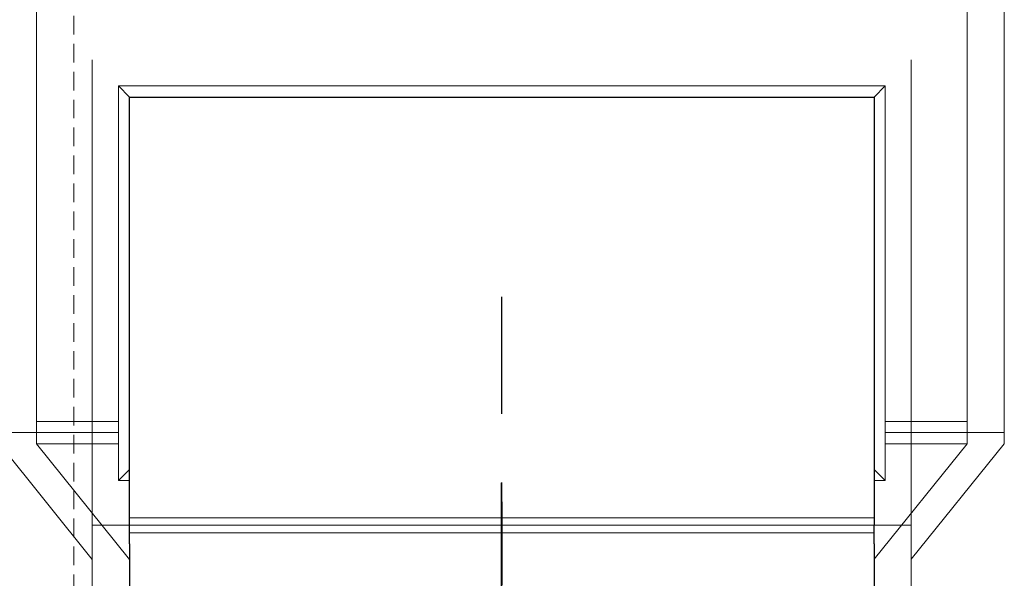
# Model space of a CAD drawing. Header units: millimetres. Extents: x -1465 to 393277, y -3788 to 454312.
# Tile 119 of 256: x 17525 to 20170, y 12999 to 14500. Entities that reach past the tile are written whole.
import ezdxf

# ---------------------------------------------------------------- set-up
doc = ezdxf.new("R2010")
doc.units = ezdxf.units.MM
doc.linetypes.add('DASHED', pattern=[0.75, 0.5, -0.25])
for name, color, linetype in [('FLUID-Cz2', 8, 'Continuous'), ('FLUID-Cz2-150-ARRDU', 8, 'Continuous'), ('FLUID-Cz2-INS', 8, 'Continuous'), ('FLUID-Wy2', 8, 'Continuous'), ('FLUID-Wy2-150-ARRDU', 8, 'Continuous'), ('FLUID-Wy2-150-ARRGR', 8, 'Continuous'), ('FLUID-Wy2-INS', 8, 'Continuous'), ('Konstrukcja - Siatka mod', 8, 'Continuous')]:
    doc.layers.add(name, color=color, linetype=linetype)

msp = doc.modelspace()

# ---------------------------------------------------------------- linework, layer by layer
at = {"layer": 'FLUID-Cz2', "color": 8, "linetype": 'Continuous', "lineweight": 13, "ltscale": 100}
for p, q in [((17569.9, 13390.7), (17569.9, 14670.7)), ((20069.9, 14670.7), (20069.9, 13390.7)), ((17569.9, 13390.8), (17569.9, 13360.8)), ((20069.9, 13390.8), (20069.9, 13360.8)), ((17569.9, 13360.8), (17819.9, 13050.1)), ((20069.9, 13360.8), (19819.9, 13050.9))]:
    msp.add_line(p, q, dxfattribs=at)
at = {"layer": 'FLUID-Cz2', "color": 8, "linetype": 'Continuous', "lineweight": 18, "ltscale": 100}
for p, q in [((17569.9, 13420.7), (17789.9, 13420.7)), ((19849.9, 13420.7), (20069.9, 13420.7)), ((17789.9, 13390.8), (17720, 13390.8)), ((17720, 13390.7), (17789.9, 13390.7)), ((19919.8, 13390.8), (19849.9, 13390.8)), ((19849.9, 13390.7), (19919.8, 13390.7)), ((17569.9, 13360.8), (17789.9, 13360.8)), ((17789.9, 13360.8), (17569.9, 13360.8)), ((19849.9, 13360.8), (20069.9, 13360.8)), ((20069.9, 13360.8), (19849.9, 13360.8))]:
    msp.add_line(p, q, dxfattribs=at)
at = {"layer": 'FLUID-Cz2-150-ARRDU', "color": 8, "linetype": 'Continuous', "lineweight": 25, "ltscale": 100, "flags": 128}
for points in [[(18819.9, 13440.7), (18819.9, 13755.7)], [(18819.4, 12940.8), (18819.4, 13255.8)]]:
    msp.add_lwpolyline(points, dxfattribs=at)
at = {"layer": 'FLUID-Cz2-INS', "color": 8, "linetype": 'Continuous', "lineweight": 13, "ltscale": 100}
for p, q in [((20169.9, 13390.7), (20169.9, 14670.7)), ((17720, 13390.8), (17469.9, 13390.8)), ((17469.9, 13390.7), (17720, 13390.7)), ((20169.9, 13390.8), (19919.8, 13390.8)), ((19919.8, 13390.7), (20169.9, 13390.7)), ((20169.9, 13360.8), (20169.9, 13390.8)), ((17469.9, 13360.8), (17719.9, 13050.1)), ((19919.9, 13050.9), (20169.9, 13360.8))]:
    msp.add_line(p, q, dxfattribs=at)
at = {"layer": 'FLUID-Wy2', "color": 8, "linetype": 'Continuous', "lineweight": 25, "ltscale": 100}
for p, q in [((17819.9, 14291.8), (17789.9, 14321.8)), ((17789.9, 14321.8), (17819.9, 14291.8)), ((19849.9, 14321.8), (19819.9, 14291.8)), ((19849.9, 14321.8), (19819.9, 14291.8)), ((17819.9, 13191.8), (17819.9, 14291.8)), ((17819.9, 14291.8), (19819.9, 14291.8)), ((19819.9, 14291.8), (19819.9, 13191.8)), ((17789.9, 13261.8), (17819.9, 13291.8)), ((17819.9, 13291.8), (17789.9, 13261.8)), ((19849.9, 13261.8), (19819.9, 13291.8)), ((19849.9, 13261.8), (19819.9, 13291.8)), ((17819.9, 13141.8), (17819.9, 13191.8)), ((19819.9, 13191.8), (19819.9, 13141.8)), ((17819.9, 13121.8), (17819.9, 13141.8)), ((17819.9, 13091.8), (17819.9, 13121.8)), ((19819.9, 13121.8), (19819.9, 13141.8)), ((19819.9, 13091.8), (19819.9, 13121.8)), ((17819.9, 13091.8), (17819.9, 12111.9)), ((19819.9, 13091.8), (19819.9, 12111.9))]:
    msp.add_line(p, q, dxfattribs=at)
at = {"layer": 'FLUID-Wy2', "color": 8, "linetype": 'Continuous', "lineweight": 18, "ltscale": 100}
for p, q in [((19849.9, 14321.8), (17789.9, 14321.8)), ((17789.9, 14321.8), (17789.9, 13261.8)), ((17789.9, 14321.8), (19849.9, 14321.8)), ((17789.9, 13261.8), (17789.9, 14321.8)), ((19849.9, 13261.8), (19849.9, 14321.8)), ((19849.9, 14321.8), (19849.9, 13261.8)), ((17789.9, 13261.8), (17819.9, 13261.8)), ((17819.9, 13261.8), (17789.9, 13261.8)), ((19819.9, 13261.8), (19849.9, 13261.8)), ((19849.9, 13261.8), (19819.9, 13261.8)), ((19819.9, 13161.8), (17819.9, 13161.8)), ((19849.9, 13141.8), (17789.9, 13141.8)), ((19819.9, 13121.8), (17819.9, 13121.8)), ((19819.9, 13121.8), (17819.9, 13121.8))]:
    msp.add_line(p, q, dxfattribs=at)
at = {"layer": 'FLUID-Wy2', "color": 8, "linetype": 'Continuous', "lineweight": 25, "ltscale": 100}
msp.add_circle((18819.9, 13016.8), 0.05, dxfattribs=at)
at = {"layer": 'FLUID-Wy2-150-ARRDU', "color": 8, "linetype": 'Continuous', "lineweight": 25, "ltscale": 100, "flags": 128}
msp.add_lwpolyline([(18819.4, 13256.8), (18819.4, 12941.8)], dxfattribs=at)
at = {"layer": 'FLUID-Wy2-150-ARRGR', "color": 8, "linetype": 'Continuous', "lineweight": 25, "ltscale": 100, "flags": 128}
msp.add_lwpolyline([(18819.9, 13204.9), (18819.9, 12982.2)], dxfattribs=at)
at = {"layer": 'FLUID-Wy2-INS', "color": 8, "linetype": 'Continuous', "lineweight": 13, "ltscale": 100}
for p, q in [((17720, 13191.8), (17720, 14391.7)), ((19919.8, 14391.7), (19919.8, 13191.8)), ((17720, 13141.8), (17720, 13191.8)), ((19919.8, 13191.8), (19919.8, 13141.8)), ((17719.9, 13141.8), (19919.9, 13141.8)), ((17719.9, 12111.9), (17719.9, 13141.8)), ((19919.9, 13141.8), (19919.9, 12111.9))]:
    msp.add_line(p, q, dxfattribs=at)
at = {"layer": 'Konstrukcja - Siatka mod', "color": 8, "linetype": 'DASHED', "lineweight": 13, "ltscale": 100}
msp.add_line((17670, 19684.8), (17670, 2720), dxfattribs=at)

doc.saveas('drawing.dxf')
